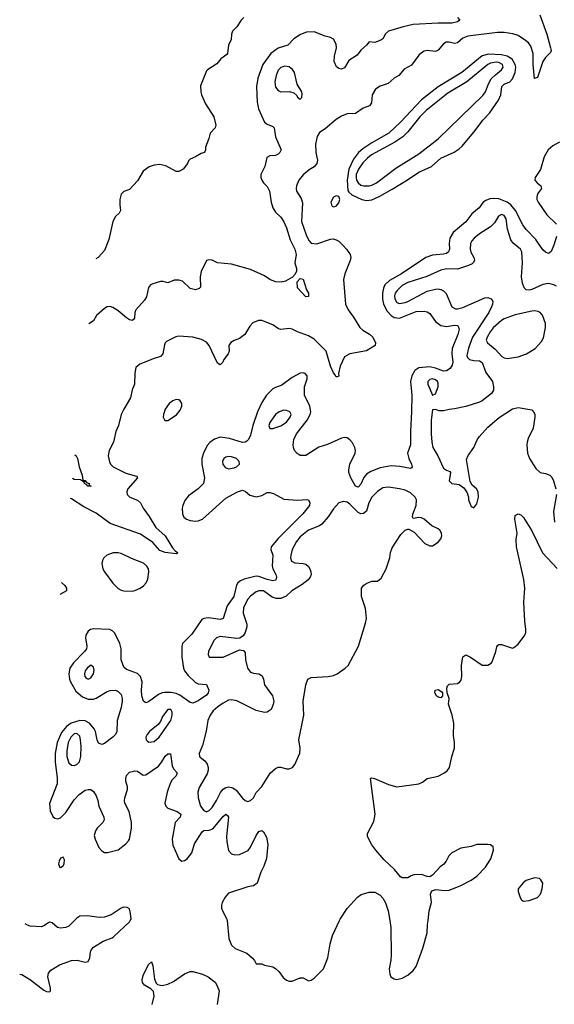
# Model space of a CAD drawing. Header units: inches. Extents: x 1603819 to 1745079, y 385938 to 533966.
# Tile 4 of 256: x 1604714 to 1608593, y 399392 to 406534. Entities that reach past the tile are written whole.
import ezdxf

# ---------------------------------------------------------------- set-up
doc = ezdxf.new("R2010")
doc.units = ezdxf.units.IN
doc.header["$MEASUREMENT"] = 0
doc.layers.add('B6309', color=7, linetype='Continuous')
doc.layers.add('B6400', color=7, linetype='Continuous')

msp = doc.modelspace()

# ---------------------------------------------------------------- linework, layer by layer
at = {"layer": 'B6309', "color": 5}
for points, elevation in [([(1604714.4, 399610.3), (1604730, 399607.8), (1604792.3, 399570), (1604890, 399494.6), (1604910, 399484.6), (1604930, 399481.3), (1604938.7, 399490), (1604938.2, 399510), (1604917.6, 399590), (1604923.2, 399616.7), (1604941.5, 399638.5), (1605002.2, 399677.8), (1605090, 399709), (1605132.1, 399712.1), (1605190, 399696.9), (1605210, 399702.9), (1605222.7, 399730), (1605228.2, 399771.8), (1605236, 399790), (1605250, 399806.3), (1605319.1, 399850), (1605385.3, 399874.7), (1605397, 399883), (1605510.3, 399989.7), (1605516.4, 400000)], 380), ([(1605111.8, 400000), (1605070, 399959.2), (1605050, 399949.3), (1605010, 399943.8), (1604988.8, 399948.8), (1604950, 399983.1), (1604930, 399987.4), (1604890, 399960.3), (1604870, 399954.9), (1604790, 399958.3), (1604770, 399965.7), (1604753.3, 399975.5)], 380), ([(1606219, 400000), (1606231.6, 399870), (1606250, 399822), (1606277.4, 399797.4), (1606361.6, 399761.6), (1606401, 399730), (1606418, 399710), (1606430, 399684.7), (1606470, 399684.7), (1606490, 399676), (1606550, 399662.8), (1606570, 399650.8), (1606594.8, 399630), (1606625.5, 399585.5), (1606650, 399566), (1606670, 399558.8), (1606690, 399560.7), (1606750, 399584), (1606770, 399582.8), (1606810, 399562.8), (1606830, 399567.7), (1606850, 399581), (1606918, 399650), (1606949.5, 399730), (1606967, 399830), (1606983.7, 399890), (1607034.7, 400000)], 420), ([(1607399.2, 400000), (1607407.7, 399950), (1607410.6, 399750), (1607407.7, 399712.3), (1607394, 399650), (1607398.8, 399610), (1607406.8, 399590), (1607430, 399576), (1607450, 399570.8), (1607490, 399580.7), (1607530, 399602.8), (1607570, 399637.3), (1607590, 399666.8), (1607640.1, 399799.9), (1607671.3, 399910), (1607673.6, 399970), (1607677.3, 400000)], 420), ([(1605675, 399390), (1605688.9, 399450), (1605684.2, 399484.2), (1605664.8, 399504.8), (1605620.4, 399530), (1605604.6, 399550), (1605602.3, 399570), (1605610, 399600.9), (1605650, 399681.2), (1605670, 399699), (1605679.6, 399670), (1605693.4, 399573.4), (1605705.1, 399545.1), (1605714.9, 399534.9), (1605748.3, 399528.3), (1605790, 399536.8), (1605830, 399557.4), (1605910, 399613.3), (1605950, 399628.6), (1605970, 399629.8), (1606040.9, 399610), (1606082.9, 399590), (1606132.2, 399552.2), (1606145.6, 399530), (1606160.7, 399490), (1606146.6, 399390)], 420)]:
    msp.add_lwpolyline(points, dxfattribs=dict(at, elevation=elevation))
at = {"layer": 'B6400', "color": 5}
for points, elevation in [([(1608488.5, 406568.5), (1608539.2, 406430), (1608565.4, 406330), (1608570.2, 406309.8), (1608564.5, 406295.5), (1608530, 406260.5), (1608510.2, 406230), (1608470, 406115.3), (1608450, 406108.7), (1608439, 406210), (1608440.2, 406290), (1608422.7, 406342.7), (1608405.9, 406365.9), (1608383.8, 406383.8), (1608330, 406418.5), (1608292, 406432), (1608230, 406440.8), (1608181.6, 406441.6), (1607966, 406414), (1607930, 406399.6), (1607890, 406366), (1607870, 406361.2), (1607830, 406372), (1607808.5, 406371.5), (1607790, 406359.3), (1607750, 406314.2), (1607730, 406303.8), (1607670, 406309.7), (1607650, 406305.4), (1607630, 406294.7), (1607610, 406276.3), (1607556.4, 406203.6), (1607504.7, 406175.3), (1607464.6, 406130), (1607431.8, 406110), (1607388.2, 406071.8), (1607329.3, 406050.7), (1607295.8, 406030), (1607271.5, 405990), (1607266.3, 405930), (1607252, 405910), (1607207.4, 405892.6), (1607150, 405852.8), (1607090, 405851.1), (1607050, 405835.1), (1607010, 405809.7), (1606930, 405742.9), (1606890, 405717), (1606872.4, 405687.6), (1606859.6, 405630), (1606861.7, 405570), (1606874.1, 405514.1), (1606870.7, 405490), (1606850, 405465.7), (1606814.4, 405445.6), (1606770, 405409.7), (1606739, 405370), (1606722, 405330), (1606719, 405310), (1606723.1, 405290), (1606756, 405235.9), (1606765.4, 405205.4), (1606758.9, 405070), (1606792.3, 404972.3), (1606811.8, 404931.8), (1606830, 404913.4), (1606870, 404907.7), (1606970, 404942.4), (1606990, 404944.2), (1607010, 404938.1), (1607030, 404926.6), (1607059, 404899), (1607085.8, 404870), (1607112.1, 404830), (1607116.8, 404810), (1607112.7, 404787.3), (1607072.9, 404690), (1607063.6, 404650), (1607078.6, 404470), (1607096.5, 404430), (1607136.9, 404376.9), (1607182.2, 404302.2), (1607203, 404283), (1607253.1, 404253.1), (1607275.3, 404230), (1607295.8, 404190), (1607294.4, 404170), (1607230, 404131.3), (1607110, 404111.2), (1607070, 404087.6), (1607039.8, 404020.2), (1607028, 403968), (1607030, 403948), (1607017.3, 403942.7), (1607010, 403943.5), (1607001.2, 403961.2), (1606990, 403971.3), (1606970, 404020.5), (1606936.8, 404130), (1606850, 404217.8), (1606810, 404241.5), (1606729.3, 404269.3), (1606690, 404289.7), (1606670, 404294.7), (1606610, 404286.9), (1606592.2, 404292.2), (1606550, 404319.7), (1606470, 404351.1), (1606446.9, 404353.1), (1606405.1, 404334.9), (1606383.7, 404310), (1606347.3, 404250), (1606310, 404220.9), (1606270, 404207.3), (1606246.5, 404193.5), (1606232.2, 404170), (1606233.8, 404130), (1606226.3, 404110), (1606194.6, 404070), (1606188.5, 404050), (1606170, 404029.7), (1606150, 404042.6), (1606090, 404170.8), (1606070, 404194), (1606034.6, 404214.6), (1605970, 404231.7), (1605870, 404238), (1605846, 404234), (1605779.2, 404200.8), (1605769.4, 404190.6), (1605764.4, 404175.5), (1605753, 404110), (1605737, 404090), (1605690, 404076.8), (1605585.6, 404034.4), (1605556.4, 404010), (1605548.8, 403971.2), (1605547.4, 403890), (1605531.3, 403848.7), (1605519, 403790), (1605470.3, 403710), (1605451.7, 403670), (1605430.2, 403590), (1605412.1, 403547.9), (1605394.6, 403470), (1605363.7, 403410), (1605357.4, 403370), (1605366.1, 403326.1), (1605374, 403310), (1605392.7, 403290), (1605485.4, 403245.4), (1605562.4, 403222.4), (1605570.3, 403210), (1605498.7, 403130), (1605492, 403110), (1605495.3, 403090), (1605512.4, 403070), (1605570, 403047.9), (1605590, 403030.4), (1605610.2, 402990), (1605654.6, 402930), (1605701.1, 402850), (1605770.1, 402790), (1605823.2, 402703.2), (1605842, 402682), (1605860.5, 402670), (1605857.3, 402662.7), (1605850, 402659.5), (1605770, 402669.9), (1605730, 402684.8), (1605681.4, 402741.4), (1605590, 402802.6), (1605370, 402880.2), (1605270, 402953.6), (1605179.9, 403000.1), (1605090, 403057.9), (1605081.9, 403061)], 380), ([(1607890.4, 406550), (1607907.3, 406530), (1607890, 406519.6), (1607850, 406509.8), (1607750, 406508.8), (1607570, 406498.1), (1607497.1, 406482.9), (1607390.4, 406450), (1607368.7, 406431.3), (1607350, 406396.2), (1607334.4, 406385.6), (1607290, 406369.5), (1607250, 406374), (1607230.8, 406350), (1607190, 406314), (1607162.5, 406277.5), (1607102.7, 406237.3), (1607070, 406185.1), (1607050, 406174.5), (1607030, 406180.9), (1607013.3, 406193.3), (1606996.2, 406230), (1606998.3, 406270), (1607013.6, 406330), (1607010, 406356), (1606990, 406393.6), (1606970, 406405.4), (1606930, 406414.8), (1606850, 406447), (1606795.3, 406444.7), (1606752.6, 406427.4), (1606704.2, 406395.8), (1606658.7, 406350), (1606590, 406327.8), (1606536.9, 406290), (1606478.4, 406210), (1606442.3, 406110), (1606432.7, 406050), (1606437, 405937), (1606447.1, 405887.1), (1606491.5, 405791.5), (1606510, 405775.8), (1606550, 405760.3), (1606561.3, 405750), (1606570, 405684), (1606610.4, 405590), (1606601.7, 405570), (1606590, 405558.3), (1606570, 405548.5), (1606530, 405546.6), (1606506.3, 405533.7), (1606491.7, 405470), (1606463.8, 405410), (1606464.4, 405390), (1606470.4, 405370), (1606483.1, 405350), (1606510, 405323.7), (1606526.5, 405290), (1606538, 405210), (1606550, 405168.5), (1606570, 405136.9), (1606610, 405101.3), (1606630, 405066.7), (1606650, 405023.8), (1606676.6, 404936.6), (1606710.9, 404870), (1606719.7, 404830), (1606710.4, 404770), (1606723.8, 404730), (1606722.4, 404710), (1606712.3, 404687.7), (1606693.8, 404666.2), (1606642.5, 404637.5), (1606610.3, 404629.6), (1606570, 404631.9), (1606530, 404649.8), (1606490, 404676.1), (1606390, 404721.7), (1606250, 404761.6), (1606149.4, 404769.4), (1606110, 404788.7), (1606086.8, 404793.2), (1606070, 404788), (1606030, 404708), (1606023, 404670), (1606025.2, 404594.8), (1606017, 404583), (1605990, 404574), (1605950, 404585.1), (1605896.6, 404636.6), (1605870, 404645.1), (1605836.1, 404643.9), (1605790, 404624.5), (1605754.9, 404634.9), (1605734.9, 404634.9), (1605681, 404619), (1605663.8, 404610), (1605648, 404592), (1605635.1, 404524.9), (1605619.5, 404500.5), (1605557, 404430), (1605550.3, 404410), (1605546.4, 404370), (1605541.1, 404358.9), (1605530, 404351.8), (1605510, 404357.7), (1605490, 404371), (1605430, 404423.1), (1605390, 404446.3), (1605370, 404453.3), (1605350, 404451.8), (1605330, 404439.3), (1605272.5, 404387.5), (1605250.3, 404349.7), (1605216.7, 404327.3)], 360), ([(1606341, 406550), (1606321, 406530), (1606290, 406482), (1606258, 406450), (1606251, 406430), (1606247.7, 406390), (1606228.2, 406350), (1606222, 406290), (1606217.6, 406282.4), (1606174.8, 406250), (1606145.1, 406214.9), (1606076, 406170), (1606070, 406162), (1606025.2, 406054.8), (1606027.5, 406012.5), (1606033, 405990), (1606062.9, 405922.9), (1606122.8, 405830), (1606138, 405770), (1606132, 405750), (1606096, 405710), (1606087.1, 405672.9), (1606062, 405610), (1606062, 405590), (1606054, 405570), (1606030, 405564), (1605990, 405539), (1605950, 405522), (1605938, 405510), (1605931.3, 405490), (1605901, 405450), (1605870, 405433.2), (1605850, 405433.2), (1605774.1, 405474.1), (1605730, 405483.9), (1605690, 405479.7), (1605654, 405466), (1605610, 405435.1), (1605570, 405364.5), (1605510, 405302.7), (1605470, 405287), (1605451.8, 405268.2), (1605442, 405230), (1605441.3, 405190), (1605446.8, 405150), (1605436, 405130), (1605410, 405106), (1605390.4, 405070), (1605361.2, 404938.8), (1605330, 404860.9), (1605284.9, 404810), (1605266.9, 404798.4)], 340), ([(1608630, 405645), (1608581.6, 405618.4), (1608549.4, 405590.6), (1608520.2, 405539.8), (1608493.6, 405446.4), (1608453.8, 405390), (1608452.8, 405370), (1608469, 405350), (1608496, 405330), (1608500.2, 405310), (1608470.2, 405270), (1608465.2, 405250), (1608466.8, 405230), (1608475.5, 405210), (1608538.4, 405118.4), (1608608.8, 405050)], 420), ([(1608610, 404962), (1608590, 404898), (1608570, 404853.2), (1608558, 404842), (1608550, 404837.2), (1608530, 404846.6), (1608510, 404865.1), (1608459.1, 404939.1), (1608390, 405012), (1608365.8, 405045.8), (1608310.7, 405150.7), (1608278, 405190), (1608250, 405210.3), (1608190, 405234.7), (1608150, 405237.7), (1608126.2, 405233.8), (1608096.3, 405223.7), (1608076.5, 405210), (1608047.7, 405170), (1607994, 405126), (1607951.1, 405068.9), (1607858.8, 404990), (1607834.5, 404950), (1607830.2, 404910), (1607833, 404870), (1607826.3, 404850), (1607810, 404838.4), (1607790, 404832.1), (1607710, 404825.7), (1607661.3, 404810), (1607484.1, 404690), (1607398, 404642), (1607364.1, 404610), (1607353.9, 404586.1), (1607347.3, 404550), (1607347.6, 404507.6), (1607354.9, 404470), (1607380.8, 404420.8), (1607409.1, 404389.1), (1607430, 404374.7), (1607470, 404369.1), (1607590, 404417.8), (1607650, 404420.2), (1607670, 404415.9), (1607690, 404402.8), (1607730, 404344.9), (1607770, 404316.3), (1607810, 404308.3), (1607870, 404317.1), (1607890, 404314.7), (1607896.5, 404310), (1607902, 404290), (1607891.9, 404250), (1607852.4, 404150), (1607850.1, 404110), (1607857.4, 404050), (1607852.6, 404027.4), (1607836.5, 404003.5), (1607810, 403985.8), (1607790, 403983.5), (1607730, 404007), (1607690, 404016.7), (1607610, 404009.3), (1607581.3, 403990), (1607559.8, 403950), (1607550.1, 403909.9), (1607558.4, 403810), (1607558, 403690), (1607549.3, 403550), (1607550.2, 403450), (1607527.2, 403390), (1607537.8, 403350), (1607557.8, 403310), (1607562.6, 403290), (1607557.8, 403282.2), (1607550, 403278.3), (1607472.5, 403292.5), (1607410, 403297.3), (1607330, 403282.5), (1607262.9, 403257.1), (1607230, 403236.8), (1607210, 403212.4), (1607190, 403166), (1607170, 403143.1), (1607150, 403149.8), (1607116.6, 403210), (1607102, 403250), (1607101.1, 403270), (1607108.4, 403310), (1607148.6, 403390), (1607150.7, 403410), (1607146.9, 403430), (1607130, 403464.8), (1607110, 403487.3), (1607090, 403501.1), (1607070, 403503.7), (1607050, 403497.8), (1606946.6, 403453.4), (1606885.7, 403434.3), (1606790, 403371.8), (1606750, 403372.8), (1606726.9, 403386.9), (1606709.1, 403409.1), (1606700.3, 403430), (1606698.1, 403450), (1606703.8, 403490), (1606723.8, 403530), (1606799.9, 403630), (1606821, 403670), (1606825.7, 403690), (1606819.5, 403730), (1606781.4, 403810), (1606781.8, 403870), (1606799.8, 403930), (1606800.4, 403950), (1606786.7, 403966.7), (1606770, 403973.3), (1606750, 403969.8), (1606690, 403938.4), (1606617.2, 403882.8), (1606570, 403867.1), (1606550, 403855.6), (1606505.6, 403810), (1606470, 403756.5), (1606440.6, 403690), (1606406, 403590), (1606390, 403519.3), (1606375.3, 403490), (1606363.2, 403476.8), (1606350, 403468.6), (1606330, 403467), (1606236.6, 403496.6), (1606170, 403505.4), (1606127.7, 403492.3), (1606093.4, 403466.7), (1606074.5, 403445.5), (1606046.8, 403390), (1606035.2, 403350), (1606036.3, 403310), (1606054.5, 403210), (1606047.2, 403170), (1606010, 403131.6), (1605939.3, 403080.7), (1605913, 403047), (1605896.9, 403010), (1605893, 402990), (1605895, 402950), (1605905.3, 402925.3), (1605923.7, 402910), (1605950, 402901.3), (1605990, 402896.1), (1606010, 402898.1), (1606041, 402910), (1606210, 403063.9), (1606295.4, 403110), (1606330, 403120.8), (1606352.7, 403112.7), (1606384.4, 403084.4), (1606430, 403072.9), (1606470, 403081.7), (1606510, 403104), (1606530, 403105.3), (1606556.3, 403096.3), (1606630, 403055.2), (1606731.3, 403048.7), (1606794.5, 403054.5), (1606810.4, 403050), (1606819.5, 403030), (1606817, 403010), (1606768.3, 402950), (1606589.3, 402770), (1606539.2, 402710), (1606535.9, 402690), (1606550.1, 402650), (1606546.9, 402573.1), (1606551.9, 402550), (1606573.2, 402510), (1606578, 402490), (1606572.2, 402467.8), (1606550, 402463.4), (1606510, 402472.4), (1606450, 402494.8), (1606430, 402496.7), (1606343.5, 402476.5), (1606315.4, 402464.6), (1606297.8, 402450), (1606288, 402432), (1606267.4, 402350), (1606218.7, 402281.3), (1606190.6, 402189.4), (1606170, 402183), (1606083.7, 402196.3), (1606050, 402191.3), (1606036, 402184), (1605963.9, 402076.1), (1605896.5, 402010), (1605891.4, 401990), (1605890.9, 401910), (1605903.2, 401830), (1605910.1, 401810), (1605936.5, 401776.5), (1605990, 401727.1), (1606010, 401716.6), (1606070.6, 401710.6), (1606085.8, 401670), (1606081.5, 401650), (1606070, 401634.7), (1606010, 401592.2), (1605970, 401576.9), (1605950, 401580.4), (1605875.4, 401635.4), (1605850, 401646.8), (1605813.1, 401653.1), (1605766, 401654), (1605748.7, 401651.3), (1605721.9, 401638.1), (1605650, 401585.1), (1605630, 401579.1), (1605611.8, 401590), (1605599.5, 401630), (1605597.3, 401670), (1605601.8, 401730), (1605591.3, 401770), (1605570, 401791.3), (1605490, 401821.1), (1605470, 401837.4), (1605451.4, 401891.4), (1605449.9, 401970), (1605440.7, 402010), (1605404, 402084), (1605390, 402098), (1605367.6, 402110), (1605250, 402116.3), (1605229.1, 402110.9), (1605210, 402097.9), (1605194.5, 402070), (1605192, 402050), (1605200.8, 401990), (1605198.3, 401970), (1605185, 401950), (1605104.2, 401870), (1605079.1, 401830), (1605070.1, 401790), (1605075.6, 401750), (1605083.6, 401730), (1605122.9, 401662.9), (1605170, 401621.3), (1605210, 401605.5), (1605250, 401605.5), (1605270, 401612.8), (1605350, 401661.6), (1605370, 401668.8), (1605410, 401671.1), (1605430, 401660.8), (1605450, 401638), (1605458.8, 401610), (1605458.4, 401590), (1605450, 401544.5), (1605421.4, 401450), (1605419.1, 401370), (1605408.5, 401350), (1605389.3, 401330), (1605330, 401282.6), (1605310, 401276.8), (1605286, 401286), (1605275.9, 401310), (1605263.4, 401370), (1605253.7, 401390), (1605220.2, 401430), (1605190, 401447.9), (1605150, 401450.5), (1605088.1, 401431.9), (1605053.4, 401406.6), (1605017.6, 401362.4), (1604985.1, 401290), (1604971, 401210), (1604970.6, 401150), (1604986.6, 401033.4), (1604986.6, 400990), (1604931.8, 400848.2), (1604934.9, 400794.9), (1604955, 400755), (1604970, 400741.7), (1604990, 400737.4), (1605010, 400744.4), (1605050, 400783.9), (1605110, 400874.2), (1605145.4, 400914.6), (1605190, 400945.2), (1605210, 400950.2), (1605230, 400948.9), (1605250, 400934.6), (1605270, 400903.1), (1605282.5, 400870), (1605289.1, 400829.1), (1605325.3, 400750), (1605326.4, 400730), (1605317.7, 400710), (1605276.9, 400670), (1605263.9, 400650), (1605255.4, 400615.4), (1605261.1, 400590), (1605289.2, 400529.2), (1605310, 400504.9), (1605330, 400493.4), (1605352.3, 400492.3), (1605430, 400513.4), (1605485.1, 400554.9), (1605502.8, 400577.1), (1605510, 400590.5), (1605524.4, 400670), (1605525.6, 400710), (1605508.2, 400790), (1605478, 400850), (1605474.1, 400870), (1605476.3, 400890), (1605496.4, 400950), (1605497.6, 400970), (1605484.8, 401010), (1605483.4, 401030), (1605488.9, 401051.1), (1605510, 401076.9), (1605550, 401085), (1605570, 401082.3), (1605610, 401054.9), (1605630, 401055.5), (1605720.8, 401119.2), (1605746.8, 401150), (1605770, 401191.2), (1605790, 401208.8), (1605808, 401208), (1605820.6, 401120.6), (1605830, 401100.3), (1605858, 401070), (1605850.3, 401050), (1605820.8, 401019.2), (1605806.1, 400993.9), (1605783.9, 400930), (1605767.3, 400850), (1605774.9, 400830), (1605790, 400814.9), (1605857.6, 400790), (1605884.6, 400770), (1605878.6, 400750), (1605842, 400710), (1605819.8, 400590), (1605825.8, 400545.8), (1605870, 400446), (1605890, 400430.3), (1605910, 400434), (1605930, 400446.5), (1605962.5, 400490), (1605983.3, 400556.7), (1606037.1, 400642.9), (1606050, 400653.7), (1606090, 400655.4), (1606116.4, 400663.6), (1606190, 400753), (1606210, 400771.5), (1606221.8, 400761.8), (1606228.3, 400748.3), (1606215, 400610), (1606216.8, 400570), (1606228.6, 400508.6), (1606250, 400483.1), (1606275.1, 400475.1), (1606310, 400478.2), (1606371.4, 400508.6), (1606390, 400531.6), (1606430, 400616.3), (1606450, 400646), (1606470, 400652.4), (1606483.7, 400643.7), (1606503.9, 400603.9), (1606514.5, 400550), (1606504.5, 400450), (1606486.1, 400393.9), (1606464.2, 400350), (1606438.3, 400270), (1606410, 400250.8), (1606370, 400243.7), (1606230, 400196.8), (1606204, 400170), (1606184.2, 400130), (1606178.7, 400110), (1606179.5, 400090), (1606184.9, 400070), (1606218, 400010), (1606219, 400000)], 420), ([(1608610, 404600.9), (1608590, 404611.2), (1608550, 404619.4), (1608510, 404612.5), (1608430, 404576.4), (1608410, 404572.2), (1608390, 404574.3), (1608374.3, 404590), (1608362, 404622), (1608355.4, 404670), (1608361.1, 404770), (1608356.5, 404850), (1608347.4, 404870), (1608293.9, 404913.9), (1608276.6, 404936.7), (1608254.1, 405014.1), (1608244.4, 405090), (1608230, 405114.6), (1608210, 405120.3), (1608188.1, 405110), (1608158.8, 405061.2), (1608130, 405030.7), (1608050, 404981), (1608010.9, 404949.1), (1607995.1, 404930), (1607985.3, 404910), (1607981.5, 404870), (1607986.6, 404846.6), (1608008.3, 404810), (1608013.8, 404790), (1608006.8, 404773.2), (1607996.3, 404763.7), (1607970.1, 404749.9), (1607890, 404724.9), (1607810, 404727.8), (1607770, 404717.7), (1607667.8, 404672.2), (1607530, 404627.3), (1607490, 404606.1), (1607451.8, 404570), (1607439.6, 404550), (1607434.1, 404530), (1607435.7, 404510), (1607450, 404483.8), (1607470, 404476.3), (1607510, 404482.7), (1607530, 404490.6), (1607670, 404564.7), (1607730, 404579.3), (1607750, 404581.1), (1607770, 404576.5), (1607790, 404566.5), (1607808.7, 404548.7), (1607850, 404452.2), (1607876.1, 404436.1), (1607890, 404435.9), (1607930, 404447.5), (1608090, 404516.3), (1608110, 404519.7), (1608135.8, 404510), (1608146.5, 404490), (1608145.2, 404470), (1608137.7, 404450), (1608117.6, 404410), (1608000.3, 404230), (1607969.4, 404150.6), (1607958.6, 404098.6), (1607963, 404083), (1607976.5, 404070), (1608010, 404061.7), (1608050, 404060.5), (1608068.4, 404048.4), (1608096, 403975.9), (1608144.7, 403910), (1608152.7, 403870), (1608152.2, 403847.8), (1608137.7, 403822.3), (1608070.2, 403769.8), (1608050, 403759.3), (1607950.8, 403729.2), (1607870, 403711.4), (1607830, 403707.3), (1607790, 403695.7), (1607756.6, 403696.6), (1607730, 403707.6), (1607710, 403704), (1607700.2, 403630), (1607700.7, 403530), (1607703.7, 403470), (1607711.6, 403431.6), (1607747.9, 403370), (1607790, 403280.5), (1607810, 403265.5), (1607835.9, 403255.9), (1607838.8, 403250), (1607830.6, 403190), (1607850, 403170.6), (1607902.4, 403162.4), (1607937.5, 403137.5), (1607961.6, 403101.6), (1607970.8, 403070), (1607970.8, 403050), (1607990, 403002), (1608010, 402992), (1608030, 403022), (1608044, 403070), (1608041.2, 403110), (1608029, 403130), (1607998, 403158), (1607983.7, 403183.7), (1607956.6, 403343.4), (1607967.8, 403372.2), (1608009.3, 403430), (1608034.5, 403485.5), (1608049.3, 403510), (1608110, 403579.1), (1608191.8, 403648.2), (1608289.6, 403710.4), (1608330, 403720.5), (1608430, 403703), (1608443, 403690), (1608451.8, 403671.8), (1608452.2, 403650), (1608439.5, 403570), (1608403.7, 403496.3), (1608396, 403470), (1608393.1, 403450), (1608398.9, 403390), (1608413.4, 403350), (1608458, 403278), (1608490, 403250.4), (1608530, 403242.6), (1608560.5, 403230), (1608575.2, 403215.2), (1608586.7, 403190), (1608604.2, 403130)], 440), ([(1605115.6, 403378.2), (1605123.1, 403370), (1605134.7, 403350), (1605144.9, 403290), (1605167.4, 403230), (1605173.7, 403193.7), (1605189.1, 403190.9), (1605198, 403178), (1605218, 403170), (1605218, 403158), (1605232.7, 403150), (1605209.4, 403150), (1605200.9, 403160.9), (1605183.7, 403170), (1605181.2, 403178.8), (1605186, 403186), (1605178, 403182), (1605155.1, 403195.1), (1605110, 403199.7), (1605097.3, 403205.6)], 360), ([(1608608.3, 403090), (1608585.9, 402965.9), (1608593.4, 402890)], 440), ([(1607677.3, 400000), (1607686, 400070), (1607702, 400130), (1607695.3, 400190), (1607705.2, 400214.8), (1607734.6, 400225.4), (1607796.8, 400216.8), (1607830, 400220.4), (1607910, 400251.6), (1607990, 400293.4), (1608030, 400321.6), (1608094.2, 400385.8), (1608131.8, 400448.2), (1608152.4, 400510), (1608150, 400534), (1608130, 400548), (1608111.6, 400551.6), (1608030, 400550.7), (1607990, 400535.5), (1607915.9, 400524.1), (1607850, 400489.6), (1607827.2, 400470), (1607809.1, 400430.9), (1607791.5, 400408.5), (1607764, 400390), (1607710, 400328), (1607690, 400315.3), (1607670, 400318), (1607630, 400333.2), (1607574, 400330), (1607555.3, 400324.7), (1607530, 400309), (1607490, 400309), (1607476.5, 400316.5), (1607434, 400370), (1607358.6, 400438.6), (1607299, 400510), (1607270, 400548.7), (1607237.2, 400610), (1607237.2, 400630), (1607282.9, 400717.1), (1607294, 400770), (1607259, 401030), (1607270, 401035.5), (1607289.5, 401030.5), (1607390, 400986.7), (1607450.4, 400970.4), (1607610, 400990.5), (1607636.9, 401003.1), (1607670, 401030.7), (1607750, 401046.8), (1607792.1, 401067.9), (1607814.8, 401085.2), (1607833.2, 401110), (1607849.5, 401190.5), (1607869.3, 401250), (1607869.5, 401290), (1607861.7, 401341.7), (1607863.5, 401430), (1607852.4, 401490), (1607825.6, 401570), (1607831.1, 401610), (1607814.5, 401650), (1607814, 401686), (1607818.6, 401701.4), (1607830, 401714.8), (1607890, 401718.8), (1607908.7, 401730), (1607918, 401742), (1607922.7, 401770), (1607919, 401850), (1607930, 401912), (1607950, 401926), (1607984.7, 401910), (1608070, 401851.3), (1608110, 401851.3), (1608134.6, 401865.4), (1608143.1, 401876.9), (1608169.1, 401950.9), (1608175.3, 401984.7), (1608183.1, 401996.9), (1608190, 402002), (1608210, 402001), (1608290, 401976), (1608300.2, 401979.8), (1608330, 402004.7), (1608379.3, 402070), (1608386.6, 402090), (1608387, 402110), (1608378.4, 402170), (1608370.7, 402310), (1608378.7, 402410), (1608372.6, 402472.6), (1608319.2, 402710), (1608315.8, 402764.2), (1608322.7, 402810), (1608306.6, 402910), (1608310, 402938), (1608330, 402950.8), (1608350, 402942.8), (1608370, 402922.8), (1608430, 402827.3), (1608507.8, 402667.8), (1608614.1, 402554.1)], 420), ([(1605017, 402451.7), (1605041.6, 402430), (1605053, 402410), (1605054.8, 402390), (1605010, 402367), (1605007.8, 402365.1)], 380), ([(1607034.7, 400000), (1607039.3, 400010), (1607090, 400086), (1607164, 400170), (1607192.1, 400187.9), (1607250, 400206), (1607290, 400204.7), (1607330, 400184.7), (1607350, 400162), (1607367.5, 400127.5), (1607387.3, 400070), (1607399.2, 400000)], 420), ([(1605516.4, 400000), (1605522.4, 400010), (1605519.5, 400050), (1605510, 400084.7), (1605494.2, 400094.2), (1605470, 400096.4), (1605450, 400090.3), (1605378.8, 400041.2), (1605330, 400023), (1605290, 400022.4), (1605207.4, 400032.6), (1605150, 400031.2), (1605130, 400017.8), (1605111.8, 400000)], 380)]:
    msp.add_lwpolyline(points, dxfattribs=dict(at, elevation=elevation))
for points, elevation in [([(1608116.3, 406283.7), (1608069.1, 406270.9), (1607922.5, 406150), (1607750, 406046.9), (1607630, 405953.1), (1607477.8, 405790), (1607393.4, 405710), (1607270, 405641.3), (1607203, 405597), (1607172.1, 405570), (1607137.2, 405522.8), (1607102.8, 405450), (1607089.3, 405370), (1607095.2, 405295.2), (1607102.1, 405282.1), (1607123.7, 405263.7), (1607197.4, 405230), (1607230, 405221.4), (1607270, 405228), (1607326.6, 405253.4), (1607415.9, 405304.1), (1607528.6, 405371.4), (1607610, 405427.9), (1607702.6, 405470), (1607770, 405530.1), (1607866.9, 405573.1), (1607903.2, 405596.8), (1607923.4, 405616.6), (1608018.7, 405730), (1608073.9, 405806.1), (1608123.3, 405856.7), (1608188.5, 405950), (1608205.3, 405990), (1608213.1, 406050), (1608230, 406067.5), (1608270, 406083.8), (1608290, 406105.5), (1608308, 406150), (1608313.2, 406190), (1608309.6, 406210), (1608286.9, 406246.9), (1608250.2, 406270.2), (1608210, 406279.7)], 420), ([(1606636.8, 406196.8), (1606610, 406187.7), (1606590, 406166.8), (1606573.9, 406130), (1606564.3, 406084.3), (1606570, 406044.9), (1606590, 406020.3), (1606610, 406010.2), (1606672.2, 406012.2), (1606704.4, 406004.4), (1606724.1, 405984.1), (1606730, 405971.3), (1606750, 405958), (1606762, 405970), (1606764, 405996), (1606760.9, 406010), (1606726.5, 406066.5), (1606708.7, 406150), (1606693.5, 406173.5), (1606670, 406193.2)], 380), ([(1608170, 406226.4), (1608130, 406218.4), (1608110, 406208), (1607957.2, 406082.8), (1607820.1, 406000.1), (1607663.9, 405876.1), (1607616.7, 405830), (1607530, 405720.5), (1607495.2, 405684.8), (1607434.8, 405645.2), (1607266.7, 405553.3), (1607236.5, 405530), (1607204.7, 405495.4), (1607172.3, 405450), (1607156.6, 405410), (1607154.6, 405390), (1607158.5, 405370), (1607169.6, 405350), (1607190, 405334.7), (1607210, 405328.4), (1607250, 405328.8), (1607270, 405332.9), (1607303.4, 405350), (1607443.2, 405456.8), (1607610, 405561.6), (1607750, 405670.2), (1608075.1, 405984.9), (1608093.2, 406010), (1608115.2, 406070), (1608136, 406104), (1608165.2, 406134.8), (1608210.6, 406170), (1608221, 406190), (1608217.5, 406210), (1608190, 406224.1)], 440), ([(1607010, 405255.8), (1606990, 405246.8), (1606971.8, 405210), (1606975.5, 405190), (1606982.5, 405182.5), (1606990, 405177.5), (1607010, 405181.4), (1607030, 405206.3), (1607036.2, 405230), (1607030.6, 405250.6)], 420), ([(1606790, 404524.5), (1606729.8, 404589.8), (1606728.3, 404631.7), (1606750, 404657.3), (1606770, 404651.3), (1606795.2, 404575.3), (1606810.2, 404550), (1606810, 404526)], 360), ([(1608450, 404422.4), (1608430, 404420.3), (1608310, 404392.7), (1608230, 404363.9), (1608210, 404352), (1608150, 404298.3), (1608127.2, 404270), (1608104.8, 404230), (1608099.7, 404210), (1608107.2, 404190), (1608164.7, 404144.7), (1608213, 404090), (1608230, 404080.3), (1608250, 404076.9), (1608330, 404088.9), (1608392.3, 404110), (1608455.1, 404150), (1608500.5, 404199.5), (1608514.7, 404225.3), (1608530, 404302), (1608529.7, 404330), (1608507.6, 404390), (1608489.8, 404409.8), (1608476.6, 404416.6)], 460), ([(1607706, 403930), (1607690, 403925.1), (1607674.9, 403910), (1607674.6, 403890), (1607710, 403811.3), (1607730, 403821), (1607749.6, 403870), (1607750, 403897.2), (1607745.1, 403910), (1607730, 403922.2)], 440), ([(1605850, 403780.2), (1605824.5, 403770), (1605799.4, 403750), (1605770.9, 403710), (1605756.8, 403670), (1605754.7, 403650), (1605767.3, 403627.3), (1605790, 403627.3), (1605852, 403668), (1605879.2, 403700.8), (1605889.8, 403730), (1605889.8, 403750), (1605879.3, 403770), (1605870, 403777.3)], 420), ([(1606630, 403700.8), (1606596.4, 403690), (1606570, 403670.9), (1606530, 403613), (1606520.9, 403590), (1606528.3, 403568.3), (1606550, 403567.9), (1606610, 403588.3), (1606650, 403614.6), (1606677.6, 403650), (1606683.1, 403670), (1606673.3, 403690), (1606650, 403699.8)], 440), ([(1606230, 403366), (1606210, 403361.4), (1606194.6, 403350), (1606186.5, 403330), (1606188.3, 403310), (1606206.1, 403286.1), (1606230, 403276), (1606270, 403282.6), (1606288.5, 403291.5), (1606309.5, 403310), (1606306.3, 403330), (1606286.3, 403350), (1606250, 403363.4)], 440), ([(1607390, 403142.2), (1607350, 403137.4), (1607310, 403112.1), (1607270, 403071.1), (1607246.4, 403030), (1607231, 402969), (1607208.2, 402951.8), (1607190, 402949.8), (1607170, 402959.3), (1607110, 403020.3), (1607090, 403033.6), (1607060.2, 403039.8), (1607030, 403029.7), (1606990, 402986.2), (1606952.1, 402927.9), (1606905.8, 402874.2), (1606890, 402862.3), (1606810, 402831.7), (1606750, 402783.9), (1606721.5, 402750), (1606692.3, 402690), (1606681.2, 402650), (1606680.2, 402630), (1606687.2, 402607.2), (1606710, 402593.8), (1606770, 402590.2), (1606790, 402584.2), (1606808.8, 402568.8), (1606820.2, 402550), (1606827.7, 402530), (1606828.6, 402510), (1606821.8, 402490), (1606807.5, 402470), (1606764, 402436), (1606688.6, 402390), (1606647.3, 402352.7), (1606610, 402334.9), (1606576.3, 402336.3), (1606545.6, 402345.6), (1606483.7, 402390), (1606450, 402392.2), (1606430, 402382.8), (1606390, 402352.9), (1606370.2, 402330), (1606339, 402270), (1606335.2, 402230), (1606362, 402150), (1606362, 402130), (1606350.2, 402089.8), (1606335.9, 402064.1), (1606311.7, 402048.3), (1606290, 402046.3), (1606170, 402059), (1606142.6, 402050), (1606121.8, 402030), (1606083.2, 401950), (1606081.1, 401930), (1606090, 401910.7), (1606190, 401910.3), (1606310, 401962.4), (1606338, 401958), (1606350, 401942), (1606353.7, 401890), (1606367.2, 401830), (1606390, 401802.3), (1606410, 401794.7), (1606450, 401790.2), (1606473.4, 401773.4), (1606483.2, 401750), (1606490.4, 401710), (1606548.9, 401630), (1606557.3, 401590), (1606554.3, 401565.7), (1606538.7, 401530), (1606510, 401510.9), (1606490, 401507.9), (1606430, 401522.7), (1606290, 401592.1), (1606250, 401600.7), (1606230, 401597.8), (1606190, 401576.9), (1606152.7, 401550), (1606119.2, 401520.8), (1606096.8, 401490), (1606079.4, 401450), (1606067.6, 401372.4), (1606039.5, 401270), (1606017.4, 401210), (1606018.7, 401190), (1606023.5, 401183.5), (1606057.9, 401157.9), (1606074.3, 401134.3), (1606081.6, 401110), (1606081.7, 401090), (1606075.3, 401064.7), (1606015.5, 400964.5), (1606006.3, 400930), (1606010.2, 400890), (1606026, 400830), (1606050, 400798.3), (1606070, 400789), (1606090, 400797.8), (1606110, 400819.6), (1606143.2, 400870), (1606171.2, 400928.8), (1606190, 400951.5), (1606210, 400965.4), (1606230, 400968.5), (1606261.8, 400961.8), (1606285.2, 400945.2), (1606330, 400887.4), (1606349.4, 400869.4), (1606370, 400864), (1606390, 400869.1), (1606411.1, 400890), (1606431, 400929), (1606470, 400970.8), (1606531.7, 401068.3), (1606570, 401102.8), (1606590, 401111), (1606610, 401111), (1606650, 401101), (1606670, 401101), (1606694, 401110), (1606710, 401131.3), (1606747.2, 401212.8), (1606749.6, 401250), (1606740.5, 401310), (1606775.1, 401490), (1606771.2, 401590), (1606791.1, 401710), (1606805.6, 401750), (1606830, 401762), (1606951.4, 401768.6), (1606990, 401777.1), (1607017.2, 401790), (1607076, 401830), (1607097, 401850), (1607172, 401990), (1607224.2, 402155.8), (1607229.7, 402190), (1607222.3, 402262.3), (1607195.1, 402350), (1607194, 402410), (1607210, 402431), (1607232.5, 402447.5), (1607270, 402461), (1607310, 402461), (1607337, 402483), (1607372.7, 402550), (1607399.3, 402630), (1607405.2, 402670), (1607417.5, 402702.5), (1607479.3, 402800.7), (1607510, 402830.7), (1607530, 402838.8), (1607537.3, 402837.3), (1607576.7, 402816.7), (1607654.6, 402734.6), (1607690, 402717.3), (1607710, 402717.3), (1607750, 402744), (1607770, 402767.3), (1607777.4, 402790), (1607774.3, 402810), (1607762.9, 402830), (1607750, 402840.5), (1607703.5, 402863.5), (1607649.2, 402910), (1607630, 402920.7), (1607610, 402922.9), (1607570, 402915.3), (1607564.5, 402924.5), (1607567.3, 402947.3), (1607589.8, 403010.2), (1607594.3, 403050), (1607582.7, 403070), (1607550, 403100.8), (1607510, 403120.7), (1607470, 403129.8)], 440), ([(1605430, 402667.8), (1605393.6, 402666.4), (1605346.5, 402650), (1605324.9, 402630), (1605314, 402610), (1605310.2, 402590), (1605318.5, 402550), (1605330.9, 402530), (1605390, 402447.9), (1605430, 402407.5), (1605450, 402395.7), (1605470, 402390.8), (1605530, 402389.3), (1605550, 402392.7), (1605589.3, 402410.7), (1605613.1, 402426.9), (1605632, 402448), (1605643.2, 402476.8), (1605652.2, 402530), (1605648.7, 402550), (1605637.9, 402570), (1605611.6, 402591.6), (1605525, 402625), (1605450, 402662.8)], 420), ([(1605230, 401850.8), (1605202.8, 401830), (1605190.3, 401810), (1605185.5, 401790), (1605186.8, 401770), (1605197.3, 401757.3), (1605210, 401750.3), (1605230, 401761.1), (1605249.7, 401790), (1605254.6, 401814.6), (1605250, 401838)], 440), ([(1607770, 401614), (1607750, 401620.9), (1607739.3, 401630), (1607726, 401650), (1607729.4, 401670.6), (1607750, 401674.8), (1607778, 401658), (1607782.8, 401650), (1607782.8, 401630)], 420), ([(1605788.8, 401530), (1605750, 401478.4), (1605736.5, 401443.5), (1605719.6, 401420.4), (1605656.4, 401370), (1605639.5, 401350), (1605630.4, 401330), (1605633, 401310), (1605640.6, 401300.6), (1605652.5, 401292.5), (1605690, 401297), (1605726.3, 401330), (1605811.1, 401450), (1605821.7, 401490), (1605819.7, 401510), (1605810, 401529.4)], 440), ([(1605130, 401356.8), (1605110, 401354.5), (1605085.5, 401330), (1605067, 401290), (1605055.9, 401230), (1605056.6, 401190), (1605070, 401143.1), (1605090, 401125.3), (1605110, 401124.9), (1605130, 401132), (1605148, 401150), (1605158.5, 401190), (1605160.8, 401260.8), (1605156.5, 401310), (1605150, 401336.2)], 440), ([(1605030, 400458), (1605010, 400451.6), (1605001.1, 400430), (1604996.4, 400410), (1605003, 400390), (1605010, 400384.4), (1605030, 400396.3), (1605037.4, 400410), (1605038.6, 400438.6)], 420), ([(1608450, 400309.2), (1608390, 400289.2), (1608366.9, 400273.1), (1608331, 400230), (1608330.8, 400210), (1608345.8, 400165.8), (1608356, 400150), (1608370, 400140.7), (1608410, 400144.9), (1608470, 400166.8), (1608493.2, 400190), (1608505.2, 400230), (1608509, 400270), (1608495.5, 400295.5), (1608484.7, 400304.7)], 420)]:
    msp.add_lwpolyline(points, close=True, dxfattribs=dict(at, elevation=elevation))

doc.saveas('drawing.dxf')
